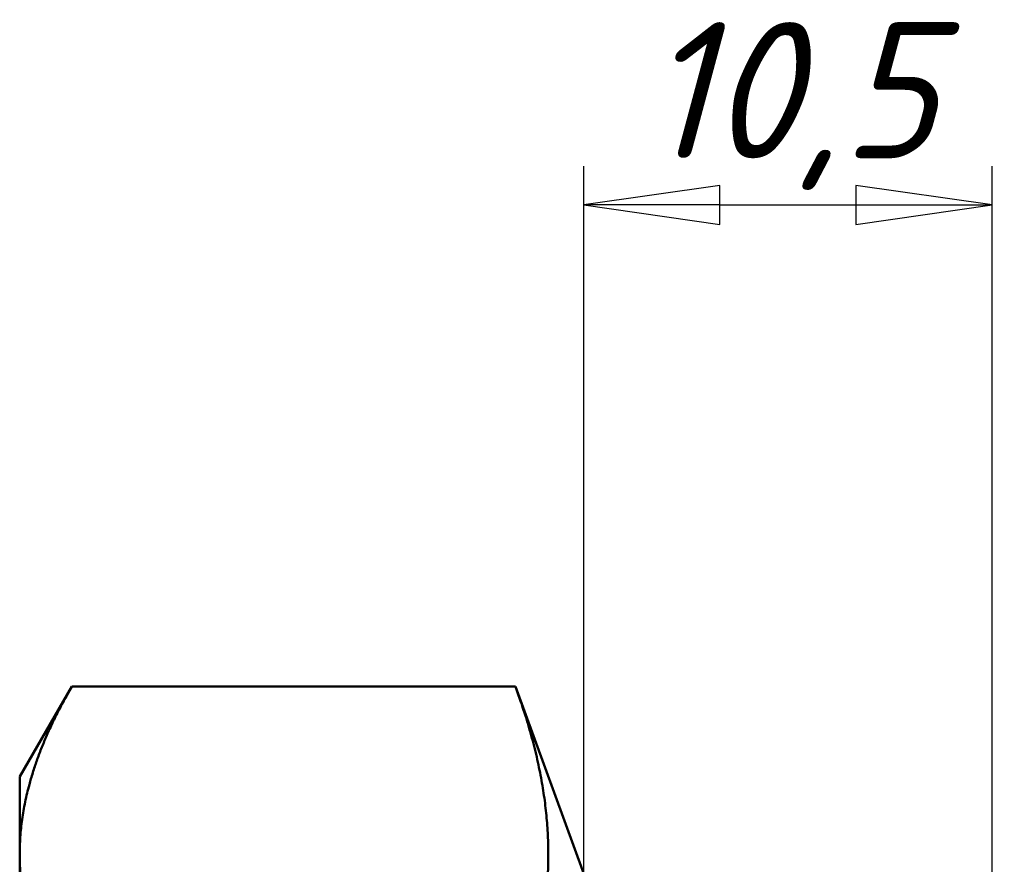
# Model space of a CAD drawing. Header units: millimetres. Extents: x -512 to 1356, y -69 to 356.
# Tile 15 of 21: x 60 to 85, y 223 to 245. Entities that reach past the tile are written whole.
import ezdxf

# ---------------------------------------------------------------- set-up
doc = ezdxf.new("R2010")
doc.units = ezdxf.units.MM
doc.layers.add('Видимый контур (ГОСТ)', color=7, linetype='Continuous', lineweight=50)
doc.layers.add('Размер (ГОСТ)', color=7, linetype='Continuous', lineweight=25)
doc.styles.add('Обычный текст (ГОСТ)', font='GOST Common Italic.ttf')
doc.dimstyles.new('Обычный (ГОСТ)', dxfattribs={"dimtxt": 3.5, "dimasz": 3.5, "dimexe": 1, "dimexo": 0, "dimgap": 0.5, "dimtad": 1, "dimrnd": 1e-08, "dimtxsty": 'Обычный текст (ГОСТ)', "dimblk": 'Filled-1', "dimcen": 0.09, "dimdle": 15, "dimclrd": 256, "dimclre": 256, "dimclrt": 256, "dimazin": 2, "dimtfac": 0.714286, "dimtdec": 3, "dimtmove": 0, "dimatfit": 3, "dimfxl": 1, "dimtolj": 1, "dimlwd": 25, "dimlwe": 25, "dimarcsym": 0})

# ---------------------------------------------------------------- blocks, each defined once
blk = doc.blocks.new('Filled-1')
at = {"color": 0}
for p, q in [((0, 0), (-1, 0.1429)), ((-1, 0.1429), (-1, -0.1429)), ((-1, 0), (0, 0)), ((-1, -0.1429), (0, 0))]:
    blk.add_line(p, q, dxfattribs=at)
at = {"color": 0, "flags": 128}
blk.add_lwpolyline([(-1, -0.1429), (0, 0), (-1, 0.1429), (-1, -0.1429)], dxfattribs=at)
at = {"color": 0}
blk.add_solid([(-1, -0.1429), (0, 0), (-1, 0.1429), (-1, -0.1429)], dxfattribs=at)
blk = doc.blocks.new('*D12')
at = {"layer": 'Defpoints', "color": 0, "linetype": 'Continuous', "transparency": 16777216}
for p in [(84.791, 239.9), (74.291, 222.701), (84.791, 220.464)]:
    blk.add_point(p, dxfattribs=at)
at = {"layer": 'Размер (ГОСТ)', "linetype": 'Continuous', "lineweight": 25, "transparency": 16777216}
for p, q in [((74.291, 222.701), (74.291, 240.9)), ((84.791, 220.464), (84.791, 240.9)), ((77.791, 239.9), (81.291, 239.9))]:
    blk.add_line(p, q, dxfattribs=at)
at = {"layer": 'Размер (ГОСТ)', "linetype": 'Continuous', "lineweight": 25, "transparency": 16777216, "xscale": 3.5, "yscale": 3.5, "zscale": 3.5, "rotation": 180}
blk.add_blockref('Filled-1', (74.291, 239.9), dxfattribs=at)
at = {"layer": 'Размер (ГОСТ)', "linetype": 'Continuous', "lineweight": 25, "transparency": 16777216, "xscale": 3.5, "yscale": 3.5, "zscale": 3.5}
blk.add_blockref('Filled-1', (84.791, 239.9), dxfattribs=at)
at = {"layer": 'Размер (ГОСТ)', "linetype": 'Continuous', "lineweight": 25, "transparency": 16777216, "insert": (75.827, 244.6), "char_height": 3.5, "attachment_point": 1, "style": 'Обычный текст (ГОСТ)'}
blk.add_mtext('\\A1;10,5', dxfattribs=at)

msp = doc.modelspace()

# ---------------------------------------------------------------- linework, layer by layer
at = {"layer": 'Видимый контур (ГОСТ)'}
for p, q in [((59.7914, 225.2007), (61.1311, 227.5212)), ((72.5369, 227.5212), (61.1311, 227.5212)), ((74.2914, 222.7007), (72.5369, 227.5212)), ((59.7914, 225.2007), (59.7914, 223.1911)), ((59.7914, 223.1911), (59.7914, 210.2007))]:
    msp.add_line(p, q, dxfattribs=at)
for points, weights in [([(61.1311, 227.5212), (59.7914, 225.2007), (59.7914, 223.1911)], [1.05347167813, 1.06534407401, 1]), ([(72.5369, 218.861), (74.1129, 223.1911), (72.5369, 227.5212)], [1.1030408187, 1.27368182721, 1.1030408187]), ([(59.7914, 223.1911), (59.7914, 221.1815), (61.1311, 218.861)], [1, 1.06534407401, 1.05347167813])]:
    msp.add_rational_spline(points, weights, degree=2, dxfattribs=at)

# ---------------------------------------------------------------- dimensions: what is measured, and where the dimension line sits
at = {"layer": 'Размер (ГОСТ)', "linetype": 'Continuous', "lineweight": 25}
dim = msp.add_linear_dim(base=(84.7914, 239.9002), p1=(74.2914, 222.7007), p2=(84.7914, 220.4636), angle=180, dimstyle='Обычный (ГОСТ)', override={"dimgap": 0.5, "dimdec": 2, "dimtol": 0, "dimlim": 0, "dimtp": 0, "dimtm": 0, "dimtdec": 3, "dimtofl": 0, "dimatfit": 1}, dxfattribs=at)
dim.commit()
dim.dimension.update_dxf_attribs({"geometry": '*D12', "text_midpoint": (79.5414, 239.9002), "dimtype": 160})

doc.saveas('drawing.dxf')
